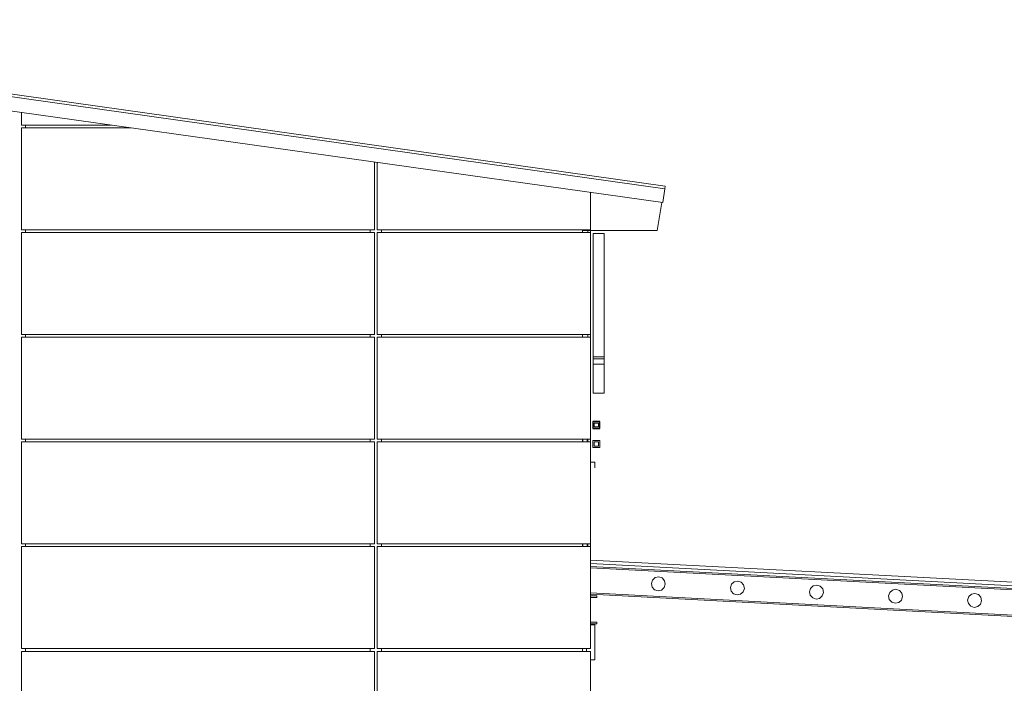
# Model space of a CAD drawing. Header units: metres. Extents: x -4 to 512, y -150 to 54.
# Tile 23 of 24: x 502 to 509, y -145 to -140. Entities that reach past the tile are written whole.
import ezdxf

# ---------------------------------------------------------------- set-up
doc = ezdxf.new("R2010")
doc.units = ezdxf.units.M
doc.header["$MEASUREMENT"] = 0
for name, color, linetype in [('Mulde_Schnitt M_2_10 Fassade', 7, 'Continuous'), ('Mulde_Schnitt M_2_10 Wand außen', 7, 'Continuous'), ('Mulde_Schnitt M_2_20 Träger', 7, 'Continuous'), ('Mulde_Schnitt M_2_30 Dachaufbau', 7, 'Continuous'), ('Mulde_Schnitt M_2_30 Dachstuhl', 7, 'Continuous'), ('Mulde_Schnitt M_2_40 Absturzsicherung', 7, 'Continuous'), ('Mulde_Schnitt M_2_50 Sanitäreinrichtung', 7, 'Continuous'), ('Mulde_Schnitt M_2_50 Staffage', 7, 'Continuous')]:
    doc.layers.add(name, color=color, linetype=linetype)

msp = doc.modelspace()

# ---------------------------------------------------------------- linework, layer by layer
at = {"layer": 'Mulde_Schnitt M_2_10 Fassade', "color": 7, "linetype": 'Continuous', "lineweight": 13, "ltscale": 1000}
for p, q in [((501.7509, -140.9026), (501.7509, -140.812)), ((502.396, -140.9026), (501.7509, -140.9026)), ((502.5383, -140.9226), (501.7509, -140.9226)), ((501.7509, -141.6526), (501.7509, -140.9226)), ((501.7809, -140.9226), (501.7809, -140.9026)), ((504.2809, -141.6526), (504.2809, -141.1675)), ((504.3009, -141.6526), (504.3009, -141.1703)), ((505.8309, -141.3854), (505.8309, -141.6526)), ((504.2809, -141.6526), (501.7509, -141.6526)), ((504.2809, -141.6726), (501.7509, -141.6726)), ((501.7509, -142.4026), (501.7509, -141.6726)), ((501.7809, -141.6726), (501.7809, -141.6526)), ((504.2509, -141.6726), (504.2509, -141.6526)), ((504.2809, -142.4026), (504.2809, -141.6726)), ((505.8309, -141.6526), (504.3009, -141.6526)), ((505.8309, -141.6726), (504.3009, -141.6726)), ((504.3009, -142.4026), (504.3009, -141.6726)), ((504.3309, -141.6526), (504.3309, -141.6726)), ((505.7714, -141.6526), (505.7714, -141.6726)), ((505.8109, -141.6726), (505.8109, -141.657)), ((505.8309, -141.6726), (505.8309, -142.4026)), ((504.2809, -142.4026), (501.7509, -142.4026)), ((501.7809, -142.4226), (501.7809, -142.4026)), ((504.2509, -142.4226), (504.2509, -142.4026)), ((505.8309, -142.4026), (504.3009, -142.4026)), ((504.3309, -142.4026), (504.3309, -142.4226)), ((505.7714, -142.4026), (505.7714, -142.4226)), ((505.8109, -142.4226), (505.8109, -142.4026)), ((504.2809, -142.4226), (501.7509, -142.4226)), ((501.7509, -143.1526), (501.7509, -142.4226)), ((504.2809, -143.1526), (504.2809, -142.4226)), ((505.8309, -142.4226), (504.3009, -142.4226)), ((504.3009, -143.1526), (504.3009, -142.4226)), ((505.8309, -142.4226), (505.8309, -143.1526)), ((504.2809, -143.1526), (501.7509, -143.1526)), ((504.2809, -143.1726), (501.7509, -143.1726)), ((501.7509, -143.9026), (501.7509, -143.1726)), ((501.7809, -143.1726), (501.7809, -143.1526)), ((504.2509, -143.1726), (504.2509, -143.1526)), ((504.2809, -143.9026), (504.2809, -143.1726)), ((505.8309, -143.1526), (504.3009, -143.1526)), ((505.8309, -143.1726), (504.3009, -143.1726)), ((504.3009, -143.9026), (504.3009, -143.1726)), ((504.3309, -143.1526), (504.3309, -143.1726)), ((505.7714, -143.1526), (505.7714, -143.1726)), ((505.8309, -143.1726), (505.8309, -143.9026)), ((504.2809, -143.9026), (501.7509, -143.9026)), ((504.2809, -143.9226), (501.7509, -143.9226)), ((501.7509, -144.6526), (501.7509, -143.9226)), ((501.7809, -143.9226), (501.7809, -143.9026)), ((504.2509, -143.9226), (504.2509, -143.9026)), ((504.2809, -144.6526), (504.2809, -143.9226)), ((505.8309, -143.9026), (504.3009, -143.9026)), ((505.8309, -143.9226), (504.3009, -143.9226)), ((504.3009, -144.6526), (504.3009, -143.9226)), ((504.3309, -143.9026), (504.3309, -143.9226)), ((505.7714, -143.9026), (505.7714, -143.9226)), ((505.8309, -143.9226), (505.8309, -144.6526)), ((504.2809, -144.6526), (501.7509, -144.6526)), ((504.2809, -144.6726), (501.7509, -144.6726)), ((501.7509, -145.4026), (501.7509, -144.6726)), ((501.7809, -144.6726), (501.7809, -144.6526)), ((504.2509, -144.6726), (504.2509, -144.6526)), ((504.2809, -145.3626), (504.2809, -144.6726)), ((505.8309, -144.6526), (504.3009, -144.6526)), ((505.8309, -144.6726), (504.3009, -144.6726)), ((504.3009, -145.3626), (504.3009, -144.6726)), ((504.3309, -144.6526), (504.3309, -144.6726)), ((505.7714, -144.6526), (505.7714, -144.6726)), ((505.8309, -144.6726), (505.8309, -145.4026))]:
    msp.add_line(p, q, dxfattribs=at)
at = {"layer": 'Mulde_Schnitt M_2_10 Wand außen', "color": 7, "linetype": 'Continuous', "lineweight": 13, "ltscale": 1000}
for p, q in [((505.8309, -143.3176), (505.8609, -143.3176)), ((505.8609, -143.3176), (505.8609, -143.3576)), ((505.8609, -144.4626), (505.8309, -144.4626)), ((505.8609, -144.4631), (505.8609, -144.4626)), ((505.8609, -144.4826), (505.8309, -144.4826)), ((505.8609, -144.4826), (505.8609, -144.4746)), ((505.8609, -144.7326), (505.8609, -144.4826)), ((505.8009, -144.6726), (505.8009, -144.6526)), ((505.8309, -144.7326), (505.8559, -144.7326)), ((505.8559, -144.7326), (505.8609, -144.7326))]:
    msp.add_line(p, q, dxfattribs=at)
at = {"layer": 'Mulde_Schnitt M_2_20 Träger', "color": 7, "linetype": 'Continuous', "lineweight": 18, "ltscale": 1000}
for p, q in [((506.3069, -141.657), (506.3409, -141.457)), ((505.7714, -141.657), (506.3069, -141.657))]:
    msp.add_line(p, q, dxfattribs=at)
at = {"layer": 'Mulde_Schnitt M_2_30 Dachaufbau', "color": 7, "linetype": 'Continuous', "lineweight": 13, "ltscale": 1000}
for p, q in [((497.8909, -140.1483), (506.3658, -141.3394)), ((506.363, -141.3592), (497.8909, -140.1685)), ((506.3491, -141.4582), (497.8909, -140.2695)), ((506.3491, -141.4582), (506.363, -141.3592)), ((506.363, -141.3592), (506.3658, -141.3394)), ((505.8309, -144.0437), (510.7997, -144.3041)), ((505.8309, -144.0637), (510.7986, -144.324))]:
    msp.add_line(p, q, dxfattribs=at)
at = {"layer": 'Mulde_Schnitt M_2_30 Dachstuhl', "color": 7, "linetype": 'Continuous', "lineweight": 13, "ltscale": 1000}
for p, q in [((510.801, -144.2791), (505.8309, -144.0186)), ((510.7997, -144.3338), (505.8309, -144.0734)), ((506.2745, -144.1618), (506.2665, -144.1864)), ((506.2937, -144.1445), (506.2745, -144.1618)), ((506.319, -144.1391), (506.2937, -144.1445)), ((506.2937, -144.1445), (506.2937, -144.1445)), ((506.3436, -144.1471), (506.319, -144.1391)), ((506.3609, -144.1663), (506.3436, -144.1471)), ((506.3663, -144.1916), (506.3609, -144.1663)), ((506.8604, -144.1741), (506.8411, -144.1915)), ((506.8603, -144.1742), (506.8411, -144.1915)), ((506.8857, -144.1688), (506.8603, -144.1742)), ((506.8603, -144.1742), (506.8603, -144.1742)), ((506.9103, -144.1768), (506.8857, -144.1688)), ((506.8857, -144.1688), (506.8857, -144.1688)), ((506.9276, -144.196), (506.9103, -144.1768)), ((505.8309, -144.2537), (510.7997, -144.5141)), ((506.2665, -144.1864), (506.2718, -144.2117)), ((506.2718, -144.2117), (506.2892, -144.2309)), ((506.2892, -144.2309), (506.3138, -144.2389)), ((506.3138, -144.2389), (506.3391, -144.2336)), ((506.3138, -144.2389), (506.3138, -144.2389)), ((506.3391, -144.2336), (506.3583, -144.2162)), ((506.3583, -144.2162), (506.3663, -144.1916)), ((506.8411, -144.1915), (506.8331, -144.2161)), ((506.8331, -144.2161), (506.8385, -144.2414)), ((506.8385, -144.2414), (506.8558, -144.2606)), ((506.9057, -144.2633), (506.925, -144.2459)), ((506.925, -144.2459), (506.933, -144.2213)), ((506.933, -144.2213), (506.9276, -144.196)), ((507.4078, -144.2212), (507.3998, -144.2458)), ((507.3998, -144.2458), (507.4051, -144.2711)), ((507.427, -144.2038), (507.4078, -144.2212)), ((507.4523, -144.1985), (507.427, -144.2038)), ((507.427, -144.2038), (507.427, -144.2039)), ((507.4769, -144.2065), (507.4523, -144.1985)), ((507.4523, -144.1985), (507.4523, -144.1985)), ((507.4942, -144.2257), (507.4769, -144.2065)), ((507.4916, -144.2756), (507.4996, -144.251)), ((507.4996, -144.251), (507.4942, -144.2257)), ((507.9744, -144.2509), (507.9664, -144.2755)), ((507.9936, -144.2335), (507.9744, -144.2509)), ((507.9937, -144.2335), (507.9744, -144.2509)), ((508.019, -144.2282), (507.9936, -144.2335)), ((507.9936, -144.2335), (507.9936, -144.2335)), ((508.0436, -144.2362), (508.019, -144.2282)), ((508.019, -144.2282), (508.019, -144.2282)), ((508.0609, -144.2554), (508.0436, -144.2362)), ((510.3009, -144.498), (505.8309, -144.2637)), ((505.875, -144.2746), (505.8309, -144.2746)), ((505.8309, -144.2861), (505.875, -144.2861)), ((505.875, -144.2861), (505.875, -144.2746)), ((505.8759, -144.2746), (505.875, -144.2746)), ((505.8759, -144.2861), (505.875, -144.2861)), ((505.8759, -144.2861), (505.8759, -144.2746)), ((506.8558, -144.2606), (506.8804, -144.2686)), ((506.8804, -144.2686), (506.9057, -144.2633)), ((507.4051, -144.2711), (507.4225, -144.2903)), ((507.4225, -144.2903), (507.4471, -144.2983)), ((507.4471, -144.2983), (507.4724, -144.2929)), ((507.4724, -144.2929), (507.4916, -144.2756)), ((507.9664, -144.2755), (507.9718, -144.3008)), ((507.9718, -144.3008), (507.9891, -144.32)), ((507.9891, -144.32), (508.0137, -144.328)), ((508.0137, -144.328), (508.039, -144.3226)), ((508.039, -144.3226), (508.0583, -144.3053)), ((508.0583, -144.3053), (508.0663, -144.2807)), ((508.0663, -144.2807), (508.0609, -144.2554)), ((508.5411, -144.2806), (508.5331, -144.3052)), ((508.5331, -144.3052), (508.5384, -144.3305)), ((508.5603, -144.2632), (508.5411, -144.2806)), ((508.5856, -144.2579), (508.5603, -144.2632)), ((508.5603, -144.2632), (508.5603, -144.2632)), ((508.5603, -144.2632), (508.5603, -144.2633)), ((508.6102, -144.2659), (508.5856, -144.2579)), ((508.5856, -144.2579), (508.5856, -144.2579)), ((508.6275, -144.2851), (508.6102, -144.2659)), ((508.6249, -144.335), (508.6329, -144.3104)), ((508.6329, -144.3104), (508.6275, -144.2851)), ((508.5384, -144.3305), (508.5558, -144.3497)), ((508.5558, -144.3497), (508.5804, -144.3577)), ((508.5804, -144.3577), (508.6057, -144.3523)), ((508.6057, -144.3523), (508.6249, -144.335)), ((505.875, -144.4631), (505.8309, -144.4631)), ((505.875, -144.4746), (505.875, -144.4631)), ((505.8759, -144.4631), (505.875, -144.4631)), ((505.8759, -144.4746), (505.8759, -144.4631)), ((505.8309, -144.4746), (505.875, -144.4746)), ((505.875, -144.4746), (505.875, -144.4746))]:
    msp.add_line(p, q, dxfattribs=at)
at = {"layer": 'Mulde_Schnitt M_2_40 Absturzsicherung', "color": 250, "linetype": 'Continuous', "lineweight": 25, "ltscale": 1000, "true_color": 0x191919}
for p, q in [((505.8462, -143.0261), (505.8462, -143.0761)), ((505.8962, -143.0261), (505.8462, -143.0261)), ((505.8562, -143.0361), (505.8862, -143.0361)), ((505.8562, -143.0661), (505.8562, -143.0361)), ((505.8862, -143.0361), (505.8862, -143.0661)), ((505.8962, -143.0761), (505.8962, -143.0261)), ((505.8462, -143.0761), (505.8962, -143.0761)), ((505.8862, -143.0661), (505.8562, -143.0661))]:
    msp.add_line(p, q, dxfattribs=at)
at = {"layer": 'Mulde_Schnitt M_2_40 Absturzsicherung', "color": 7, "linetype": 'Continuous', "lineweight": 13, "ltscale": 1000}
for p, q in [((505.8462, -143.1628), (505.8462, -143.2128)), ((505.8962, -143.1628), (505.8462, -143.1628)), ((505.8562, -143.1728), (505.8862, -143.1728)), ((505.8562, -143.2028), (505.8562, -143.1728)), ((505.8862, -143.1728), (505.8862, -143.2028)), ((505.8962, -143.2128), (505.8962, -143.1628)), ((505.8462, -143.2128), (505.8962, -143.2128)), ((505.8862, -143.2028), (505.8562, -143.2028))]:
    msp.add_line(p, q, dxfattribs=at)
at = {"layer": 'Mulde_Schnitt M_2_50 Sanitäreinrichtung', "color": 251, "linetype": 'Continuous', "lineweight": 18, "ltscale": 1000, "true_color": 0x5f5f5f}
for p, q in [((505.8309, -141.6726), (505.8309, -141.657)), ((505.8309, -142.4226), (505.8309, -142.4026)), ((505.7759, -143.1726), (505.7759, -143.1526)), ((505.8059, -143.1526), (505.8059, -143.1726)), ((505.8109, -143.1726), (505.8109, -143.1526)), ((505.8309, -143.1726), (505.8309, -143.1526)), ((505.7759, -143.9226), (505.7759, -143.9026)), ((505.8059, -143.9026), (505.8059, -143.9226)), ((505.8109, -143.9226), (505.8109, -143.9026)), ((505.8309, -143.9226), (505.8309, -143.9026))]:
    msp.add_line(p, q, dxfattribs=at)
at = {"layer": 'Mulde_Schnitt M_2_50 Staffage', "color": 1, "linetype": 'Continuous', "lineweight": 18, "ltscale": 1000, "true_color": 0xf50000}
for p, q in [((505.8493, -141.6791), (505.8493, -142.5626)), ((505.8493, -141.6791), (505.9284, -141.6791)), ((505.9284, -141.6791), (505.9284, -142.5626)), ((505.8493, -142.5626), (505.9284, -142.5626)), ((505.8493, -142.5626), (505.8493, -142.5717)), ((505.8493, -142.5717), (505.8493, -142.5771)), ((505.8493, -142.5771), (505.9284, -142.5771)), ((505.8493, -142.5771), (505.8493, -142.5879)), ((505.8493, -142.5879), (505.8493, -142.6156)), ((505.8493, -142.6156), (505.8493, -142.679)), ((505.8493, -142.6156), (505.9284, -142.6156)), ((505.9284, -142.5626), (505.9284, -142.5717)), ((505.9284, -142.5717), (505.9284, -142.5771)), ((505.9284, -142.5771), (505.9284, -142.5879)), ((505.9284, -142.5879), (505.9284, -142.6156)), ((505.9284, -142.6156), (505.9284, -142.679)), ((505.8493, -142.679), (505.8493, -142.7307)), ((505.9284, -142.679), (505.9284, -142.7307)), ((505.8493, -142.7307), (505.8493, -142.7708)), ((505.8493, -142.7708), (505.8493, -142.7995)), ((505.9284, -142.7307), (505.9284, -142.7708)), ((505.9284, -142.7708), (505.9284, -142.7995)), ((505.8493, -142.7995), (505.8493, -142.8166)), ((505.8493, -142.8166), (505.8493, -142.8224)), ((505.8493, -142.8224), (505.9284, -142.8224)), ((505.9284, -142.7995), (505.9284, -142.8166)), ((505.9284, -142.8166), (505.9284, -142.8224))]:
    msp.add_line(p, q, dxfattribs=at)

doc.saveas('drawing.dxf')
